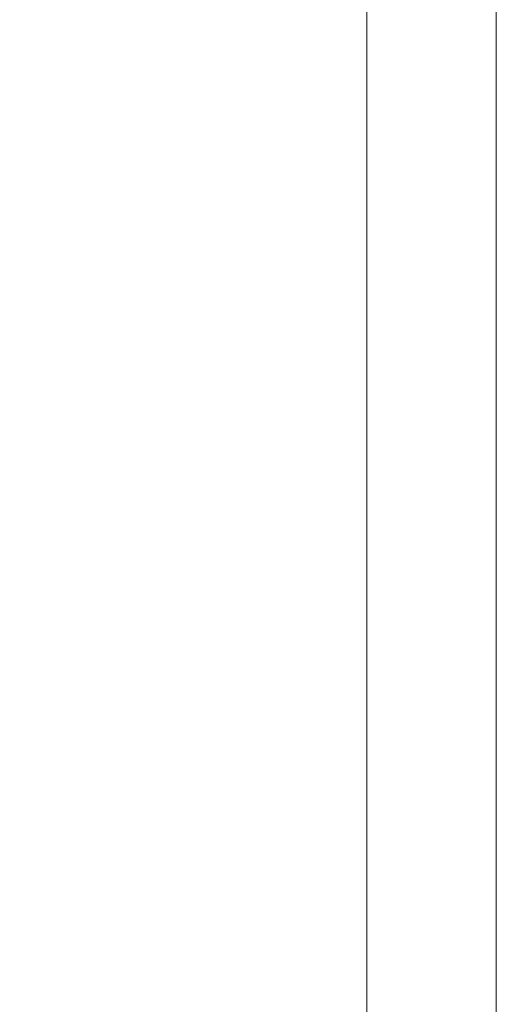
# Model space of a CAD drawing. Extents: x -264238 to -24649, y 31125 to 167795.
# Tile 214 of 256: x -162350 to -160702, y 60300 to 63701. Entities that reach past the tile are written whole.
import ezdxf

# ---------------------------------------------------------------- set-up
doc = ezdxf.new("R2010")
doc.units = 0
doc.header["$MEASUREMENT"] = 0
doc.layers.add('ARCH TABELA_Nr_Pióra__21', color=7, linetype='Continuous', lineweight=9)
doc.layers.add('Arch wymiary_Nr_Pióra__21', color=7, linetype='Continuous', lineweight=9)
doc.layers.add('Arch wymiary', color=7, linetype='Continuous')
doc.styles.add('GENERATED_STYLE_1', font='txt')
doc.dimstyles.new('GENERATED_STYLE__2', dxfattribs={"dimtxt": 160.000002, "dimasz": 114, "dimexe": 0.18, "dimexo": 0, "dimgap": 0.09, "dimtad": 1, "dimdec": 0, "dimlfac": 0.1, "dimzin": 0, "dimdsep": 46, "dimtxsty": 'GENERATED_STYLE_1', "dimblk": 'ARROWHEAD_2', "dimblk1": 'ARROWHEAD_2', "dimblk2": 'ARROWHEAD_2', "dimcen": 0.09, "dimclrd": 7, "dimclre": 7, "dimclrt": 7, "dimazin": 0, "dimtfac": 1, "dimtdec": 4, "dimtmove": 0, "dimatfit": 3, "dimfxl": 0, "dimtolj": 1, "dimtzin": 0, "dimarcsym": 0})

# ---------------------------------------------------------------- blocks, each defined once
blk = doc.blocks.new('*D892')
at = {"layer": 'Arch wymiary_Nr_Pióra__21', "linetype": 'Continuous'}
for p, q in [((-161074.5, 73101.6), (-161224.5, 73188.2)), ((-161149.5, 73144.9), (-161149.5, 73218.2)), ((-161037, 73144.9), (-161262, 73144.9)), ((-161149.5, 59484.9), (-161149.5, 73144.9)), ((-161224.5, 59528.2), (-161074.5, 59441.6)), ((-161037, 59484.9), (-161262, 59484.9)), ((-161149.5, 59411.5), (-161149.5, 59484.9))]:
    blk.add_line(p, q, dxfattribs=at)
at = {"layer": 'Arch wymiary_Nr_Pióra__21', "insert": (-161181.5, 66084.5), "char_height": 160, "attachment_point": 7, "rotation": 90, "style": 'GENERATED_STYLE_1'}
blk.add_mtext('{1\xa0366}', dxfattribs=at)
blk = doc.blocks.new('ARROWHEAD_2')
at = {"color": 0, "linetype": 'Continuous', "lineweight": 0}
for p, q in [((-0.378, -0.655), (0.378, 0.655)), ((0, 0), (-1, 0))]:
    blk.add_line(p, q, dxfattribs=at)

msp = doc.modelspace()

# ---------------------------------------------------------------- linework, layer by layer
at = {"layer": 'ARCH TABELA_Nr_Pióra__21', "linetype": 'Continuous'}
msp.add_line((-160702.4, 77294.9), (-160702.4, 48844.9), dxfattribs=at)

# ---------------------------------------------------------------- dimensions: what is measured, and where the dimension line sits
at = {"layer": 'Arch wymiary', "linetype": 'Continuous'}
dim = msp.add_linear_dim(base=(-161149.5, 59484.9), p1=(-163222.4, 59484.9), p2=(-163222.4, 73144.9), angle=90, dimstyle='GENERATED_STYLE__2', dxfattribs=at)
dim.commit()
dim.dimension.update_dxf_attribs({"geometry": '*D892', "text_midpoint": (-161261.5, 66358)})

doc.saveas('drawing.dxf')
